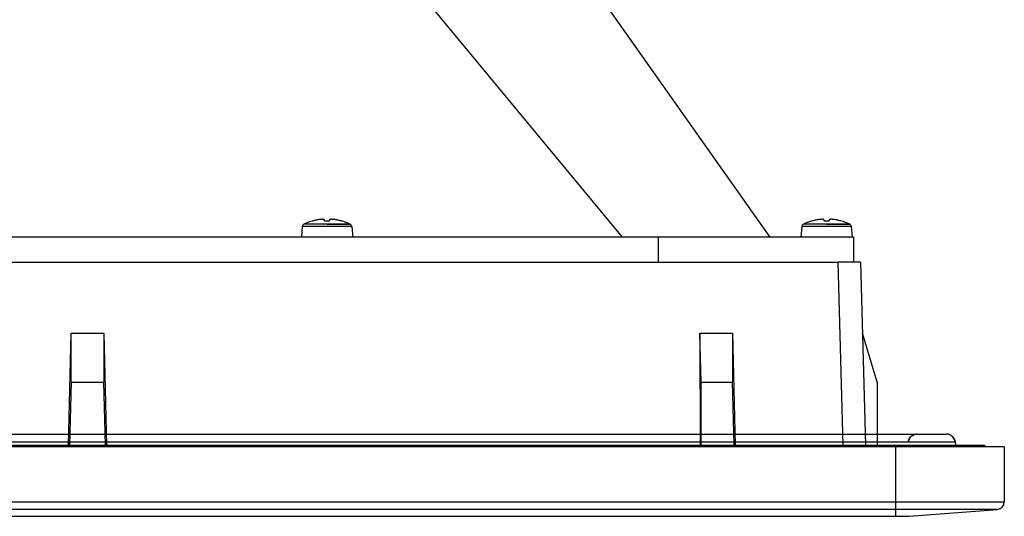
# Model space of a CAD drawing. Header units: inches. Extents: x 0 to 56.7, y 0 to 36.7.
# Tile 12 of 29: x 23.4 to 28.6, y 23.1 to 25.8. Entities that reach past the tile are written whole.
import ezdxf

# ---------------------------------------------------------------- set-up
doc = ezdxf.new("R2010")
doc.units = ezdxf.units.IN
doc.header["$LTSCALE"] = 3.116667
doc.header["$MEASUREMENT"] = 0
doc.layers.get('0').update_dxf_attribs({"linetype": 'CONTINUOUS'})

msp = doc.modelspace()

# ---------------------------------------------------------------- linework, layer by layer
at = {"color": 6, "linetype": 'Continuous'}
for p, q in [((26.5978, 24.6065), (25.5986, 25.8152)), ((27.3743, 24.6065), (26.5215, 25.8152)), ((24.9131, 24.6629), (24.9082, 24.6065)), ((25.1733, 24.6629), (24.9131, 24.6629)), ((24.9237, 24.6752), (24.9214, 24.6751)), ((24.9297, 24.6751), (24.9237, 24.6752)), ((25.0432, 24.6751), (24.9297, 24.6751)), ((25.0215, 24.7013), (25.0199, 24.7015)), ((25.0303, 24.6929), (25.0296, 24.6993)), ((25.0303, 24.6929), (25.0561, 24.6929)), ((25.0567, 24.6993), (25.0561, 24.6929)), ((25.1178, 24.6929), (25.1189, 24.6929)), ((25.1733, 24.6629), (25.1782, 24.6065)), ((27.5411, 24.6629), (27.5362, 24.6065)), ((27.8012, 24.6629), (27.5411, 24.6629)), ((27.5517, 24.6752), (27.5494, 24.6751)), ((27.5576, 24.6751), (27.5517, 24.6752)), ((27.6712, 24.6751), (27.5576, 24.6751)), ((27.6494, 24.7013), (27.6478, 24.7015)), ((27.6583, 24.6929), (27.6576, 24.6993)), ((27.6583, 24.6929), (27.684, 24.6929)), ((27.6847, 24.6993), (27.684, 24.6929)), ((27.7458, 24.6929), (27.7469, 24.6929)), ((27.8012, 24.6629), (27.8062, 24.6065)), ((27.8129, 24.6065), (16.6042, 24.6065)), ((26.7873, 24.4766), (26.7873, 24.6065)), ((27.8129, 24.6065), (27.8129, 24.4766)), ((16.5666, 24.4766), (27.7325, 24.4766)), ((27.7577, 23.512), (27.7325, 24.4766)), ((27.8505, 24.4766), (27.8758, 23.512)), ((23.6838, 23.512), (23.6979, 24.1026)), ((23.6978, 23.8441), (23.6979, 24.1026)), ((23.6979, 24.1026), (23.8688, 24.1026)), ((23.8688, 24.1026), (23.8829, 23.512)), ((23.8688, 24.1026), (23.8689, 23.8441)), ((27.0117, 23.8441), (27.005, 24.1026)), ((27.005, 24.1026), (27.0064, 23.512)), ((27.0057, 24.1026), (27.1759, 24.1026)), ((27.1759, 24.1026), (27.19, 23.512)), ((27.1759, 24.1026), (27.176, 23.8441)), ((27.9369, 23.8441), (27.8603, 24.1026)), ((23.6978, 23.8441), (23.689, 23.512)), ((23.6978, 23.8441), (23.8689, 23.8441)), ((23.8776, 23.512), (23.8689, 23.8441)), ((27.0117, 23.8441), (27.176, 23.8441)), ((27.0117, 23.512), (27.0117, 23.8441)), ((27.1847, 23.512), (27.176, 23.8441)), ((27.9369, 23.8441), (27.9369, 23.512)), ((16.1165, 23.5711), (28.3008, 23.5711)), ((28.1319, 23.5683), (28.1367, 23.5698)), ((28.1471, 23.5711), (28.1446, 23.571)), ((28.1464, 23.5711), (28.147, 23.5711)), ((28.1469, 23.5711), (28.147, 23.5711)), ((28.147, 23.5711), (28.1479, 23.5711)), ((28.1471, 23.5711), (28.1472, 23.5711)), ((28.1479, 23.5711), (28.149, 23.5711)), ((28.1479, 23.5711), (28.1479, 23.5711)), ((28.1482, 23.5711), (28.148, 23.5711)), ((28.1491, 23.5711), (28.1488, 23.5711)), ((28.3003, 23.5711), (28.2998, 23.5711)), ((28.3008, 23.5711), (28.2999, 23.5711)), ((28.3013, 23.5711), (28.3007, 23.5711)), ((28.3007, 23.5711), (28.3008, 23.5711)), ((28.3033, 23.571), (28.303, 23.5711)), ((28.3479, 23.5277), (16.0693, 23.5277)), ((28.1008, 23.5277), (28.1017, 23.5337)), ((28.1008, 23.5277), (28.1015, 23.5328)), ((28.1011, 23.5308), (28.1038, 23.541)), ((28.1015, 23.5328), (28.105, 23.5438)), ((28.1017, 23.5337), (28.104, 23.5414)), ((28.1029, 23.5382), (28.1028, 23.5379)), ((28.1038, 23.541), (28.1075, 23.5484)), ((28.1042, 23.5418), (28.1074, 23.5482)), ((28.105, 23.5438), (28.1101, 23.5523)), ((28.1101, 23.5523), (28.1153, 23.558)), ((28.1107, 23.5531), (28.1128, 23.5556)), ((28.1141, 23.5569), (28.1168, 23.5595)), ((28.1182, 23.5606), (28.1147, 23.5575)), ((28.324, 23.565), (28.3223, 23.5659)), ((28.344, 23.5428), (28.3373, 23.5537)), ((28.3434, 23.5441), (28.342, 23.5469)), ((28.3436, 23.5437), (28.3426, 23.5457)), ((28.3467, 23.5348), (28.3434, 23.5441)), ((28.3445, 23.5416), (28.3437, 23.5435)), ((28.3439, 23.5431), (28.3458, 23.5382)), ((28.3476, 23.5295), (28.344, 23.5428)), ((28.3461, 23.5372), (28.3453, 23.5394)), ((28.3458, 23.5382), (28.3476, 23.5299)), ((28.3476, 23.5301), (28.3467, 23.5348)), ((28.3478, 23.5277), (28.3476, 23.5301)), ((28.3477, 23.5277), (28.3479, 23.5277)), ((28.3477, 23.5277), (28.3477, 23.5277)), ((28.3477, 23.5277), (28.349, 23.512)), ((28.6062, 23.5042), (15.8109, 23.5042)), ((15.9133, 23.512), (28.5038, 23.512)), ((27.992, 23.512), (27.992, 23.5042)), ((28.0353, 23.138), (28.0353, 23.5042)), ((28.5038, 23.5042), (28.5038, 23.512)), ((28.6062, 23.5042), (28.6062, 23.2138)), ((15.8109, 23.2138), (28.6062, 23.2138)), ((28.5699, 23.1745), (15.8472, 23.1746)), ((28.1059, 23.138), (28.5699, 23.1745)), ((28.5699, 23.1745), (28.5699, 23.1746)), ((16.3112, 23.138), (28.1059, 23.138)), ((28.1059, 23.138), (28.1059, 23.138))]:
    msp.add_line(p, q, dxfattribs=at)
at = {"color": 7, "linetype": 'Continuous'}
for p, q in [((25.0619, 24.6752), (25.0432, 24.6751)), ((25.0432, 24.6751), (25.165, 24.6751)), ((25.1146, 24.6758), (25.0619, 24.6752)), ((25.1289, 24.6758), (25.1146, 24.6758)), ((25.1589, 24.6754), (25.1514, 24.6756)), ((25.1634, 24.6752), (25.1589, 24.6754)), ((25.165, 24.6751), (25.1634, 24.6752)), ((27.6899, 24.6752), (27.6712, 24.6751)), ((27.6712, 24.6751), (27.7929, 24.6751)), ((27.7426, 24.6758), (27.6899, 24.6752)), ((27.7569, 24.6758), (27.7426, 24.6758)), ((27.7869, 24.6754), (27.7794, 24.6756)), ((27.7913, 24.6752), (27.7869, 24.6754)), ((27.7929, 24.6751), (27.7913, 24.6752)), ((27.8505, 24.4766), (27.7325, 24.4766))]:
    msp.add_line(p, q, dxfattribs=at)
at = {"color": 6, "linetype": 'Continuous'}
for points in [[(24.9675, 24.6929), (24.9646, 24.6921), (24.9509, 24.6876), (24.9364, 24.682), (24.9214, 24.6751)], [(24.9969, 24.6993), (24.9921, 24.6984), (24.9874, 24.6975), (24.9827, 24.6965), (24.9779, 24.6954), (24.9733, 24.6942), (24.9686, 24.6929)], [(25.0045, 24.7003), (25.0007, 24.6998), (24.9969, 24.6993)], [(25.0122, 24.701), (25.0083, 24.7007), (25.0045, 24.7003)], [(25.0199, 24.7015), (25.016, 24.7013), (25.0122, 24.701)], [(25.0247, 24.7007), (25.0231, 24.701), (25.0215, 24.7013)], [(25.0296, 24.6993), (25.028, 24.6998), (25.0264, 24.7003), (25.0247, 24.7007)], [(25.0665, 24.7015), (25.0649, 24.7013), (25.0633, 24.701), (25.0616, 24.7007), (25.06, 24.7003), (25.0584, 24.6998), (25.0567, 24.6993)], [(25.0895, 24.6993), (25.0857, 24.6998), (25.0819, 24.7003), (25.078, 24.7007), (25.0742, 24.701), (25.0704, 24.7013), (25.0665, 24.7015)], [(25.1178, 24.6929), (25.1131, 24.6942), (25.1084, 24.6954), (25.1037, 24.6965), (25.099, 24.6975), (25.0942, 24.6984), (25.0895, 24.6993)], [(27.5954, 24.6929), (27.5926, 24.6921), (27.5788, 24.6876), (27.5644, 24.682), (27.5494, 24.6751)], [(27.6249, 24.6993), (27.6201, 24.6984), (27.6153, 24.6975), (27.6106, 24.6965), (27.6059, 24.6954), (27.6012, 24.6942), (27.5966, 24.6929)], [(27.6325, 24.7003), (27.6287, 24.6998), (27.6249, 24.6993)], [(27.6401, 24.701), (27.6363, 24.7007), (27.6325, 24.7003)], [(27.6478, 24.7015), (27.644, 24.7013), (27.6401, 24.701)], [(27.6527, 24.7007), (27.6511, 24.701), (27.6494, 24.7013)], [(27.6576, 24.6993), (27.656, 24.6998), (27.6543, 24.7003), (27.6527, 24.7007)], [(27.6945, 24.7015), (27.6929, 24.7013), (27.6912, 24.701), (27.6896, 24.7007), (27.688, 24.7003), (27.6863, 24.6998), (27.6847, 24.6993)], [(27.7174, 24.6993), (27.7136, 24.6998), (27.7098, 24.7003), (27.706, 24.7007), (27.7022, 24.701), (27.6983, 24.7013), (27.6945, 24.7015)], [(27.7458, 24.6929), (27.7411, 24.6942), (27.7364, 24.6954), (27.7317, 24.6965), (27.727, 24.6975), (27.7222, 24.6984), (27.7174, 24.6993)], [(28.1367, 23.5698), (28.1402, 23.5705), (28.1428, 23.5708), (28.1446, 23.571)], [(28.1446, 23.571), (28.1444, 23.571), (28.1455, 23.5711), (28.1472, 23.5711)], [(28.3138, 23.5693), (28.3123, 23.5697), (28.3106, 23.5701), (28.309, 23.5704), (28.3074, 23.5706), (28.3058, 23.5708), (28.3043, 23.571), (28.3028, 23.5711), (28.3014, 23.5711)], [(28.3049, 23.5709), (28.3045, 23.571), (28.3041, 23.571), (28.3038, 23.571)], [(28.3158, 23.5686), (28.3131, 23.5695), (28.3112, 23.5699), (28.3096, 23.5703), (28.3084, 23.5705), (28.3074, 23.5706), (28.3066, 23.5707), (28.3059, 23.5708), (28.3054, 23.5709)], [(28.3207, 23.5667), (28.319, 23.5674), (28.3173, 23.5681), (28.3156, 23.5687)], [(28.3373, 23.5537), (28.3303, 23.5607), (28.324, 23.565), (28.3193, 23.5673), (28.3158, 23.5686)], [(28.101, 23.5301), (28.101, 23.5298), (28.101, 23.5296), (28.101, 23.5293), (28.1009, 23.5291), (28.1009, 23.5288), (28.1009, 23.5286), (28.1009, 23.5284), (28.1008, 23.5282), (28.1008, 23.5279), (28.1008, 23.5277)], [(28.1022, 23.5359), (28.1021, 23.5356), (28.102, 23.5353), (28.102, 23.535), (28.1019, 23.5346), (28.1018, 23.5343), (28.1017, 23.534), (28.1017, 23.5337), (28.1016, 23.5334), (28.1015, 23.5331), (28.1015, 23.5328), (28.1014, 23.5325), (28.1014, 23.5322), (28.1013, 23.532), (28.1013, 23.5317), (28.1012, 23.5314), (28.1012, 23.5311), (28.1012, 23.5309)], [(28.1027, 23.5375), (28.1026, 23.5372), (28.1025, 23.5369), (28.1024, 23.5366), (28.1023, 23.5362)], [(28.1054, 23.5445), (28.1052, 23.5442), (28.1051, 23.5438), (28.1049, 23.5435), (28.1048, 23.5432), (28.1046, 23.5429), (28.1045, 23.5425), (28.1043, 23.5422), (28.1042, 23.5419), (28.1041, 23.5415), (28.1039, 23.5412), (28.1038, 23.5409), (28.1037, 23.5405), (28.1035, 23.5402), (28.1034, 23.5399), (28.1033, 23.5395), (28.1032, 23.5392), (28.1031, 23.5389), (28.103, 23.5385)], [(28.1072, 23.5479), (28.107, 23.5476), (28.1069, 23.5473), (28.1067, 23.547), (28.1065, 23.5467), (28.1063, 23.5464), (28.1062, 23.5461), (28.106, 23.5458), (28.1059, 23.5454), (28.1057, 23.5451)], [(28.1074, 23.5482), (28.1108, 23.5532), (28.1141, 23.5569)], [(28.109, 23.5507), (28.1088, 23.5504), (28.1086, 23.5502), (28.1085, 23.5499), (28.1083, 23.5496), (28.1081, 23.5493), (28.1079, 23.5491), (28.1077, 23.5488), (28.1076, 23.5485)], [(28.1116, 23.5541), (28.1114, 23.5539), (28.1112, 23.5537), (28.111, 23.5535), (28.1109, 23.5532), (28.1107, 23.553), (28.1105, 23.5527), (28.1103, 23.5525), (28.1101, 23.5523), (28.1099, 23.552), (28.1097, 23.5518), (28.1096, 23.5515), (28.1094, 23.5512), (28.1092, 23.551)], [(28.1123, 23.555), (28.1121, 23.5548), (28.112, 23.5546)], [(28.1133, 23.5561), (28.1132, 23.556), (28.113, 23.5558), (28.1128, 23.5556), (28.1127, 23.5554)], [(28.1147, 23.5575), (28.1205, 23.5624), (28.1263, 23.5659), (28.1319, 23.5683)], [(28.1177, 23.5602), (28.1185, 23.5609), (28.1195, 23.5616), (28.1182, 23.5606)], [(28.335, 23.5563), (28.3336, 23.5578), (28.3321, 23.5592), (28.3305, 23.5605), (28.3289, 23.5618), (28.3273, 23.5629), (28.3257, 23.564), (28.324, 23.565)], [(28.3444, 23.542), (28.3398, 23.5505), (28.3337, 23.5577)], [(28.3403, 23.5496), (28.3391, 23.5514), (28.3378, 23.5531), (28.3365, 23.5548), (28.335, 23.5563)], [(28.3426, 23.5457), (28.3415, 23.5477), (28.3403, 23.5496)], [(28.3423, 23.5463), (28.3427, 23.5456), (28.3439, 23.5431)], [(28.3479, 23.5277), (28.3472, 23.5329), (28.3444, 23.542)], [(28.3472, 23.5325), (28.3467, 23.5349), (28.3461, 23.5372)]]:
    msp.add_lwpolyline(points, dxfattribs=at)
at = {"color": 7, "linetype": 'Continuous'}
for points in [[(25.1514, 24.6756), (25.1412, 24.6758), (25.1289, 24.6758)], [(27.7794, 24.6756), (27.7692, 24.6758), (27.7569, 24.6758)]]:
    msp.add_lwpolyline(points, dxfattribs=at)
at = {"color": 6, "linetype": 'Continuous'}
for centre, radius, start, end in [((24.9281, 24.6616), 0.015, 116.2921, 174.9998), ((25.0432, 24.4287), 0.2749, 63.7049, 74.0129), ((25.1583, 24.6616), 0.015, 5.0002, 63.7079), ((27.556, 24.6616), 0.015, 116.2921, 174.9998), ((27.6712, 24.4287), 0.2749, 63.7049, 74.0129), ((27.7863, 24.6616), 0.015, 5.0002, 63.7079), ((28.5668, 23.2138), 0.0394, 274.5, 0)]:
    msp.add_arc(centre, radius, start, end, dxfattribs=at)

doc.saveas('drawing.dxf')
